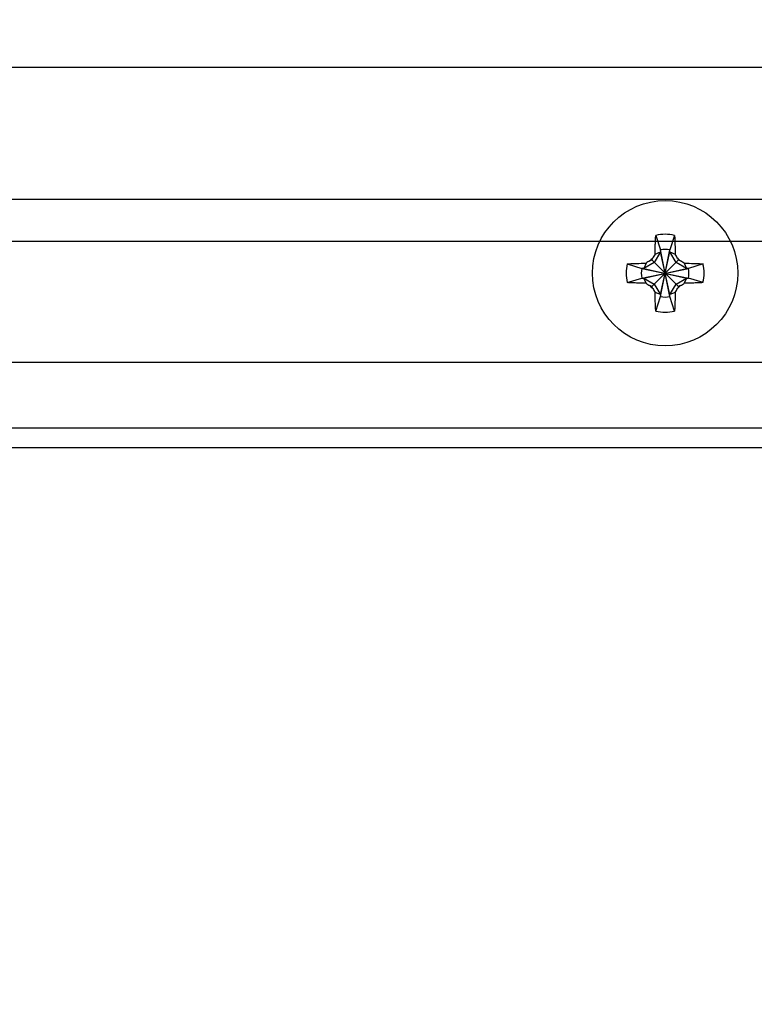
# Model space of a CAD drawing. Header units: inches. Extents: x 0 to 34, y 0 to 22.
# Tile 41 of 60: x 12.7 to 13.8, y 14.5 to 16. Entities that reach past the tile are written whole.
import ezdxf

# ---------------------------------------------------------------- set-up
doc = ezdxf.new("R2010")
doc.units = ezdxf.units.IN
doc.header["$LTSCALE"] = 1.87
doc.header["$MEASUREMENT"] = 0
doc.layers.get('0').update_dxf_attribs({"linetype": 'CONTINUOUS'})
doc.layers.add('DIMENSIONS', color=7, linetype='CONTINUOUS')
doc.styles.get("Standard").update_dxf_attribs({"font": 'txt', "width": 0.8})
doc.dimstyles.new('DIMSTYLE_2', dxfattribs={"dimtxt": 0.125, "dimasz": 0.18, "dimexe": 0.18, "dimexo": 0.0625, "dimgap": 0.09, "dimtad": 0, "dimtih": 1, "dimtoh": 1, "dimdec": 3, "dimzin": 4, "dimdsep": 46, "dimtxsty": 'STANDARD', "dimblk": '_FILLED', "dimblk1": '_FILLED', "dimblk2": '_FILLED', "dimcen": 0.09, "dimadec": 0, "dimazin": 0, "dimtp": 0.01, "dimtm": 0.01, "dimtfac": 1, "dimtdec": 3, "dimtofl": 0, "dimtmove": 0, "dimatfit": 3, "dimldrblk": '_FILLED', "dimfxl": 1, "dimtolj": 1, "dimtzin": 4, "dimarcsym": 0})

# ---------------------------------------------------------------- blocks, each defined once
blk = doc.blocks.new('*D26')
at = {"layer": 'DIMENSIONS', "color": 2, "linetype": 'CONTINUOUS'}
blk.add_line((7.8897, 15.3998), (7.8897, 14.6448), dxfattribs=at)
at = {"layer": 'DIMENSIONS', "color": 2, "linetype": 'CONTINUOUS', "insert": (7.8272, 14.5823), "char_height": 0.125, "width": 1.625, "attachment_point": 3, "rotation": 90, "line_spacing_factor": 0.9}
blk.add_mtext('-17.850{\\Ftxt.shx;\\W1.000000;\\H0.125000; }[453.39]', dxfattribs=at)
blk = doc.blocks.new('_FILLED')
at = {"color": 0, "linetype": 'BYBLOCK'}
blk.add_solid([(0, 0), (-1, 0.1736), (-1, -0.1736)], dxfattribs=at)
blk = doc.blocks.new('*D29')
at = {"layer": 'DIMENSIONS', "color": 2, "linetype": 'CONTINUOUS'}
for p, q in [((6.3825, 15.6453), (6.2883, 15.4957)), ((13.8912, 15.6453), (6.3825, 15.6453)), ((6.2883, 15.4957), (6.0522, 15.4957))]:
    blk.add_line(p, q, dxfattribs=at)
at = {"layer": 'DIMENSIONS', "color": 2, "linetype": 'CONTINUOUS', "insert": (5.9897, 15.5582), "char_height": 0.125, "width": 1.125, "attachment_point": 3, "line_spacing_factor": 0.9}
blk.add_mtext('.313{\\Ftxt.shx;\\W1.000000;\\H0.125000; }[7.95]', dxfattribs=at)
blk = doc.blocks.new('*D34')
at = {"layer": 'DIMENSIONS', "color": 2, "linetype": 'CONTINUOUS'}
blk.add_line((14.6032, 15.7093), (6.0522, 15.7093), dxfattribs=at)
at = {"layer": 'DIMENSIONS', "color": 2, "linetype": 'CONTINUOUS', "insert": (5.9897, 15.7718), "char_height": 0.125, "width": 1.125, "attachment_point": 3, "line_spacing_factor": 0.9}
blk.add_mtext('.377{\\Ftxt.shx;\\W1.000000;\\H0.125000; }[9.58]', dxfattribs=at)
blk = doc.blocks.new('*D35')
at = {"layer": 'DIMENSIONS', "color": 2, "linetype": 'CONTINUOUS'}
blk.add_line((14.6032, 15.9093), (6.0522, 15.9093), dxfattribs=at)
at = {"layer": 'DIMENSIONS', "color": 2, "linetype": 'CONTINUOUS', "insert": (5.9897, 15.9718), "char_height": 0.125, "width": 1.225, "attachment_point": 3, "line_spacing_factor": 0.9}
blk.add_mtext('.577{\\Ftxt.shx;\\W1.000000;\\H0.125000; }[14.66]', dxfattribs=at)

msp = doc.modelspace()

# ---------------------------------------------------------------- linework, layer by layer
at = {"color": 7, "linetype": 'CONTINUOUS'}
for p, q in [((13.6975, 15.6547), (13.7045, 15.6327)), ((13.726, 15.6547), (13.719, 15.6327)), ((13.7045, 15.6298), (13.6952, 15.6138)), ((13.6965, 15.6263), (13.7045, 15.6298)), ((13.7045, 15.6327), (13.7045, 15.6298)), ((13.719, 15.5619), (13.7045, 15.6327)), ((13.7045, 15.5619), (13.719, 15.6327)), ((13.719, 15.5648), (13.7045, 15.6298)), ((13.7045, 15.5648), (13.719, 15.6298)), ((13.719, 15.6298), (13.719, 15.6327)), ((13.7283, 15.6138), (13.719, 15.6298)), ((13.719, 15.6298), (13.727, 15.6263)), ((13.6543, 15.6115), (13.6763, 15.6046)), ((13.6952, 15.6138), (13.6793, 15.6046)), ((13.6827, 15.6126), (13.6793, 15.6046)), ((13.6887, 15.616), (13.6914, 15.6176)), ((13.6914, 15.6176), (13.693, 15.6204)), ((13.7321, 15.577), (13.6914, 15.6176)), ((13.6914, 15.577), (13.7321, 15.6176)), ((13.7442, 15.6046), (13.7283, 15.6138)), ((13.7305, 15.6204), (13.7321, 15.6176)), ((13.7321, 15.6176), (13.7348, 15.616)), ((13.7408, 15.6126), (13.7442, 15.6046)), ((13.7692, 15.6115), (13.7471, 15.6046)), ((13.6793, 15.6046), (13.6763, 15.6046)), ((13.6763, 15.6046), (13.7471, 15.59)), ((13.6763, 15.59), (13.7471, 15.6046)), ((13.6793, 15.6046), (13.7442, 15.59)), ((13.6793, 15.59), (13.7442, 15.6046)), ((13.7471, 15.6046), (13.7442, 15.6046)), ((13.6543, 15.5831), (13.6763, 15.59)), ((13.6763, 15.59), (13.6793, 15.59)), ((13.6827, 15.582), (13.6793, 15.59)), ((13.6793, 15.59), (13.6952, 15.5808)), ((13.6914, 15.577), (13.6887, 15.5786)), ((13.693, 15.5742), (13.6914, 15.577)), ((13.6952, 15.5808), (13.7045, 15.5648)), ((13.719, 15.5648), (13.7283, 15.5808)), ((13.7283, 15.5808), (13.7442, 15.59)), ((13.7321, 15.577), (13.7305, 15.5742)), ((13.7348, 15.5786), (13.7321, 15.577)), ((13.7442, 15.59), (13.7408, 15.582)), ((13.7442, 15.59), (13.7471, 15.59)), ((13.7692, 15.5831), (13.7471, 15.59)), ((13.7045, 15.5648), (13.6965, 15.5683)), ((13.6975, 15.5399), (13.7045, 15.5619)), ((13.7045, 15.5648), (13.7045, 15.5619)), ((13.727, 15.5683), (13.719, 15.5648)), ((13.719, 15.5619), (13.719, 15.5648)), ((13.726, 15.5399), (13.719, 15.5619)), ((7.8897, 15.4623), (24.5897, 15.4623)), ((24.5097, 15.3623), (7.9697, 15.3623)), ((25.5522, 15.3323), (6.9272, 15.3323))]:
    msp.add_line(p, q, dxfattribs=at)
msp.add_circle((13.7117, 15.5973), 0.1102, dxfattribs=at)
for centre, radius, start, end in [((13.7117, 15.5973), 0.0591, 76.0607, 103.9393), ((15.5788, 14.5222), 2.1823, 149.6067, 149.7872), ((13.7117, 15.5973), 0.0361, 78.3738, 101.6262), ((11.9175, 14.5648), 2.0979, 30.2091, 30.3969), ((13.7117, 15.5973), 0.0591, 166.0606, 180), ((14.7442, 13.8031), 2.0979, 120.2091, 120.3969), ((13.7117, 15.5973), 0.0297, 129.0984, 140.9016), ((13.7117, 15.5973), 0.0297, 39.0984, 50.9016), ((12.6367, 13.7302), 2.1823, 59.6067, 59.7872), ((13.7118, 15.5973), 0.0591, 360, 13.9394), ((13.7117, 15.5973), 0.0591, 180, 193.9394), ((13.7117, 15.5973), 0.0361, 168.3738, 191.6262), ((13.7117, 15.5973), 0.0361, 348.3738, 11.6262), ((13.7118, 15.5973), 0.0591, 346.0606, 0), ((14.7868, 17.4644), 2.1823, 239.6067, 239.7872), ((13.7117, 15.5973), 0.0297, 219.0984, 230.9016), ((13.7117, 15.5973), 0.0297, 309.0984, 320.9016), ((12.6793, 17.3915), 2.0979, 300.2091, 300.3969), ((15.506, 16.6298), 2.0979, 210.2091, 210.3969), ((13.7117, 15.5973), 0.0361, 258.3738, 281.6262), ((11.8447, 16.6724), 2.1823, 329.6067, 329.7872), ((13.7117, 15.5973), 0.0591, 256.0607, 283.9393)]:
    msp.add_arc(centre, radius, start, end, dxfattribs=at)
for points, knots in [([(13.6965, 15.6263), (13.6966, 15.6312), (13.6967, 15.6384), (13.6971, 15.6478), (13.6974, 15.6524), (13.6975, 15.6547)], [0, 0, 0, 0, 0.511688, 0.759542, 1, 1, 1, 1]), ([(13.726, 15.6547), (13.7261, 15.6524), (13.7264, 15.6478), (13.7268, 15.6384), (13.7269, 15.6312), (13.727, 15.6263)], [0, 0, 0, 0, 0.240458, 0.488312, 1, 1, 1, 1]), ([(13.6543, 15.6115), (13.6566, 15.6117), (13.6612, 15.6119), (13.6707, 15.6123), (13.6779, 15.6125), (13.6827, 15.6126)], [0, 0, 0, 0, 0.240457, 0.488312, 1, 1, 1, 1]), ([(13.7408, 15.6126), (13.7456, 15.6125), (13.7528, 15.6123), (13.7623, 15.6119), (13.7669, 15.6117), (13.7692, 15.6115)], [0, 0, 0, 0, 0.511688, 0.759542, 1, 1, 1, 1]), ([(13.6827, 15.582), (13.6779, 15.5821), (13.6707, 15.5823), (13.6612, 15.5827), (13.6566, 15.5829), (13.6543, 15.5831)], [0, 0, 0, 0, 0.511688, 0.759542, 1, 1, 1, 1]), ([(13.7692, 15.5831), (13.7669, 15.5829), (13.7623, 15.5827), (13.7528, 15.5823), (13.7456, 15.5821), (13.7408, 15.582)], [0, 0, 0, 0, 0.240458, 0.488312, 1, 1, 1, 1]), ([(13.6975, 15.5399), (13.6974, 15.5421), (13.6971, 15.5468), (13.6967, 15.5562), (13.6966, 15.5634), (13.6965, 15.5683)], [0, 0, 0, 0, 0.240458, 0.488312, 1, 1, 1, 1]), ([(13.727, 15.5683), (13.7269, 15.5634), (13.7268, 15.5562), (13.7264, 15.5468), (13.7261, 15.5421), (13.726, 15.5399)], [0, 0, 0, 0, 0.511688, 0.759542, 1, 1, 1, 1])]:
    msp.add_open_spline(points, degree=3, knots=knots, dxfattribs=at)

# ---------------------------------------------------------------- dimensions: what is measured, and where the dimension line sits
at = {"layer": 'DIMENSIONS', "color": 2, "linetype": 'CONTINUOUS'}
for feature_location, offset, origin, picture, middle in [((14.6032, 15.9093), (-8.551, 0), (14.6657, 15.3323), '*D35', (5.1272, 15.9093)), ((14.6032, 15.7093), (-8.551, 0), (14.6657, 15.3323), '*D34', (5.1772, 15.7093)), ((13.8912, 15.6453), (-7.839, -0.1496), (14.1329, 15.3323), '*D29', (5.1772, 15.4957))]:
    dim = msp.add_ordinate_dim(feature_location=feature_location, offset=offset, dtype=0, origin=origin, dimstyle='DIMSTYLE_2', dxfattribs=at)
    dim.commit()
    dim.dimension.update_dxf_attribs({"geometry": picture, "text_midpoint": middle})
dim = msp.add_ordinate_dim(feature_location=(7.8897, 15.3998), offset=(0, -0.755), dtype=1, origin=(25.7397, 15.4623), text='-<>', dimstyle='DIMSTYLE_2', dxfattribs=at)
dim.commit()
dim.dimension.update_dxf_attribs({"geometry": '*D26', "text_midpoint": (8.0466, 13.5069)})

doc.saveas('drawing.dxf')
